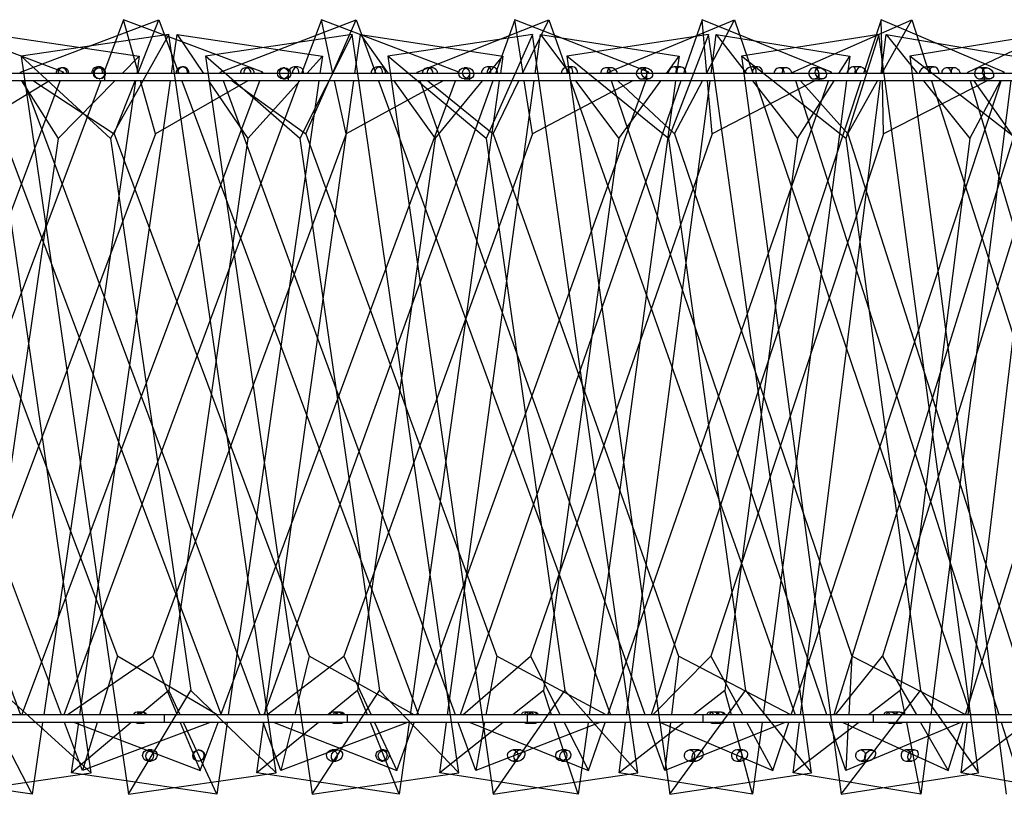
# Model space of a CAD drawing. Header units: millimetres. Extents: x 70 to 116, y 89 to 252.
# Tile 10 of 19: x 102 to 109, y 142 to 147. Entities that reach past the tile are written whole.
import ezdxf

# ---------------------------------------------------------------- set-up
doc = ezdxf.new("R2010")
doc.units = ezdxf.units.MM

msp = doc.modelspace()

# ---------------------------------------------------------------- linework, layer by layer
at = {"color": 7, "linetype": 'Continuous', "lineweight": 25}
for p, q in [((102.1364, 146.7787), (103.0642, 147.1309)), ((102.8275, 147.1309), (102.6925, 146.7711)), ((102.9276, 146.7711), (102.8275, 147.1309)), ((103.7607, 146.7787), (102.8275, 147.1309)), ((102.9235, 146.7711), (103.0642, 147.1309)), ((103.0642, 147.1309), (103.1984, 146.7711)), ((103.4752, 146.7787), (104.385, 147.1309)), ((104.1523, 147.1309), (104.0191, 146.7711)), ((104.2303, 146.7711), (104.1523, 147.1309)), ((105.0727, 146.7787), (104.1523, 147.1309)), ((104.2263, 146.7711), (104.385, 147.1309)), ((104.385, 147.1309), (104.5166, 146.7711)), ((104.7936, 146.7787), (105.6755, 147.1309)), ((105.4491, 147.1309), (105.3193, 146.7711)), ((105.5043, 146.7711), (105.4491, 147.1309)), ((106.3469, 146.7787), (105.4491, 147.1309)), ((105.5004, 146.7711), (105.6755, 147.1309)), ((105.6755, 147.1309), (105.803, 146.7711)), ((106.0771, 146.7787), (106.9213, 147.1309)), ((106.7039, 147.1309), (106.5788, 146.7711)), ((106.7356, 146.7711), (106.7039, 147.1309)), ((107.5691, 146.7787), (106.7039, 147.1309)), ((106.7319, 146.7711), (106.9213, 147.1309)), ((106.9213, 147.1309), (107.0434, 146.7711)), ((107.3116, 146.7787), (108.109, 147.1309)), ((107.9029, 147.1309), (107.7838, 146.7711)), ((107.9108, 146.7711), (107.9029, 147.1309)), ((108.726, 146.7787), (107.9029, 147.1309)), ((107.9072, 146.7711), (108.109, 147.1309)), ((108.109, 147.1309), (108.2243, 146.7711)), ((108.4836, 146.7787), (109.2254, 147.1309)), ((102.425, 146.7787), (101.7458, 147.0344)), ((102.61, 142.0832), (101.8912, 147.0311)), ((101.9468, 147.0311), (102.9318, 146.8871)), ((103.1308, 147.0311), (102.1418, 146.8871)), ((103.1308, 147.0311), (102.7407, 146.3357)), ((103.8502, 142.0832), (103.1308, 147.0311)), ((103.1489, 146.7711), (103.1861, 147.0311)), ((103.1861, 147.0311), (104.1593, 146.8871)), ((103.1861, 147.0311), (103.3631, 146.7711)), ((104.3592, 147.0311), (103.3766, 146.8871)), ((104.3592, 147.0311), (104.0077, 146.3357)), ((105.0739, 142.0832), (104.3592, 147.0311)), ((104.3772, 146.7711), (104.4137, 147.0311)), ((104.4137, 147.0311), (105.3679, 146.8871)), ((104.4137, 147.0311), (104.601, 146.7711)), ((105.5672, 147.0311), (104.5983, 146.8871)), ((105.5672, 147.0311), (105.257, 146.3357)), ((106.2719, 142.0832), (105.5672, 147.0311)), ((105.5851, 146.7711), (105.6206, 147.0311)), ((105.6206, 147.0311), (106.5487, 146.8871)), ((105.6206, 147.0311), (105.8167, 146.7711)), ((106.7459, 147.0311), (105.7979, 146.8871)), ((106.7459, 147.0311), (106.4792, 146.3357)), ((107.4354, 142.0832), (106.7459, 147.0311)), ((106.7635, 146.7711), (106.7978, 147.0311)), ((106.7978, 147.0311), (107.6929, 146.8871)), ((106.7978, 147.0311), (107.0013, 146.7711)), ((107.8865, 147.0311), (106.9665, 146.8871)), ((107.8865, 147.0311), (107.6653, 146.3357)), ((108.5557, 142.0832), (107.8865, 147.0311)), ((107.9038, 146.7711), (107.9365, 147.0311)), ((107.9365, 147.0311), (108.792, 146.8871)), ((107.9365, 147.0311), (108.146, 146.7711)), ((108.9807, 147.0311), (108.0954, 146.8871)), ((102.7407, 146.3357), (102.1418, 146.8871)), ((102.1418, 146.8871), (102.8612, 141.9392)), ((102.8176, 146.7711), (102.9318, 146.8871)), ((102.9318, 146.8871), (102.915, 146.7711)), ((104.0077, 146.3357), (103.3766, 146.8871)), ((103.3766, 146.8871), (104.0913, 141.9392)), ((104.0541, 146.7711), (104.1593, 146.8871)), ((104.1593, 146.8871), (104.1427, 146.7711)), ((105.257, 146.3357), (104.5983, 146.8871)), ((104.5983, 146.8871), (105.303, 141.9392)), ((105.2725, 146.7711), (105.3679, 146.8871)), ((105.3679, 146.8871), (105.3516, 146.7711)), ((106.4792, 146.3357), (105.7979, 146.8871)), ((105.7979, 146.8871), (106.4874, 141.9392)), ((106.4637, 146.7711), (106.5487, 146.8871)), ((106.5487, 146.8871), (106.5328, 146.7711)), ((107.6653, 146.3357), (106.9665, 146.8871)), ((106.9665, 146.8871), (107.6357, 141.9392)), ((107.6191, 146.7711), (107.6929, 146.8871)), ((107.6929, 146.8871), (107.6776, 146.7711)), ((108.8066, 146.3357), (108.0954, 146.8871)), ((108.0954, 146.8871), (108.7393, 141.9392)), ((102.1364, 146.7787), (102.148, 146.7711)), ((102.1392, 146.7711), (102.1364, 146.7787)), ((102.4218, 146.8086), (102.412, 146.8086)), ((102.425, 146.7787), (102.4124, 146.7711)), ((102.4221, 146.7711), (102.425, 146.7787)), ((102.6666, 146.8145), (102.653, 146.8145)), ((102.667, 146.8086), (102.6636, 146.8086)), ((103.2274, 146.8145), (103.2194, 146.8145)), ((103.478, 146.7711), (103.4752, 146.7787)), ((103.4752, 146.7787), (103.4858, 146.7711)), ((103.6642, 146.8086), (103.6458, 146.8086)), ((103.7607, 146.7787), (103.7473, 146.7711)), ((103.7578, 146.7711), (103.7607, 146.7787)), ((103.9071, 146.8086), (103.895, 146.8086)), ((103.9952, 146.8145), (103.971, 146.8145)), ((104.5467, 146.8145), (104.528, 146.8145)), ((104.7963, 146.7711), (104.7936, 146.7787)), ((104.7936, 146.7787), (104.803, 146.7711)), ((104.8914, 146.8086), (104.8644, 146.8086)), ((105.0727, 146.7787), (105.0588, 146.7711)), ((105.0699, 146.7711), (105.0727, 146.7787)), ((105.1303, 146.8086), (105.1095, 146.8086)), ((105.2976, 146.8145), (105.263, 146.8145)), ((105.8338, 146.8145), (105.8047, 146.8145)), ((106.0943, 146.8086), (106.059, 146.8086)), ((106.0771, 146.7787), (106.0852, 146.7711)), ((106.0797, 146.7711), (106.0771, 146.7787)), ((106.3273, 146.8086), (106.2981, 146.8086)), ((106.3469, 146.7787), (106.3324, 146.7711)), ((106.3441, 146.7711), (106.3469, 146.7787)), ((106.5596, 146.8145), (106.515, 146.8145)), ((107.0747, 146.8145), (107.0353, 146.8145)), ((107.264, 146.8086), (107.2206, 146.8086)), ((107.314, 146.7711), (107.3116, 146.7787)), ((107.3116, 146.7787), (107.3184, 146.7711)), ((107.4894, 146.8086), (107.4519, 146.8086)), ((107.5691, 146.7787), (107.5543, 146.7711)), ((107.5664, 146.7711), (107.5691, 146.7787)), ((107.7673, 146.8145), (107.7133, 146.8145)), ((108.2556, 146.8145), (108.2065, 146.8145)), ((108.3918, 146.8086), (108.3406, 146.8086)), ((108.4836, 146.7787), (108.489, 146.7711)), ((108.4859, 146.7711), (108.4836, 146.7787)), ((108.608, 146.8086), (108.5625, 146.8086)), ((108.726, 146.7787), (108.7111, 146.7711)), ((108.7235, 146.7711), (108.726, 146.7787)), ((100.543, 146.7211), (102.1374, 142.4711)), ((100.8047, 142.4711), (102.4033, 146.7211)), ((102.412, 142.4711), (100.8135, 146.7211)), ((102.6738, 146.7211), (101.0794, 142.4711)), ((102.7011, 146.7711), (101.4619, 146.7711)), ((102.7011, 146.7211), (101.4619, 146.7211)), ((102.3305, 146.7211), (101.7469, 146.3652)), ((101.8815, 146.7211), (103.4801, 142.4711)), ((102.144, 146.7211), (102.3893, 146.3357)), ((102.1446, 142.4711), (103.739, 146.7211)), ((103.7431, 142.4711), (102.1579, 146.7211)), ((102.224, 146.7211), (102.7649, 146.3652)), ((102.9077, 146.7211), (102.2923, 142.4711)), ((102.3893, 146.3357), (102.7684, 146.7211)), ((104.0006, 146.7211), (102.4278, 142.4711)), ((102.5337, 142.4711), (103.1417, 146.7211)), ((102.6636, 146.7336), (102.6686, 146.7336)), ((102.7011, 146.7211), (102.7011, 146.7711)), ((103.9323, 146.7711), (102.7011, 146.7711)), ((103.9323, 146.7211), (102.7011, 146.7211)), ((102.7649, 146.3652), (102.904, 146.7211)), ((103.0405, 146.3652), (102.9415, 146.7211)), ((103.6603, 146.7211), (103.0405, 146.3652)), ((103.217, 146.7211), (104.8022, 142.4711)), ((103.3971, 146.7211), (103.6595, 146.3357)), ((103.4787, 142.4711), (105.0514, 146.7211)), ((105.0508, 142.4711), (103.4963, 146.7211)), ((104.1355, 146.7211), (103.5275, 142.4711)), ((103.555, 146.7211), (104.0473, 146.3652)), ((103.6595, 146.3357), (104.0088, 146.7211)), ((105.3012, 146.7211), (103.7673, 142.4711)), ((103.7741, 142.4711), (104.3702, 146.7211)), ((103.895, 146.7336), (103.913, 146.7336)), ((103.9323, 146.7211), (103.9323, 146.7711)), ((105.1462, 146.7711), (103.9323, 146.7711)), ((105.1462, 146.7211), (103.9323, 146.7211)), ((104.0473, 146.3652), (104.2043, 146.7211)), ((104.3184, 146.3652), (104.2412, 146.7211)), ((104.9676, 146.7211), (104.3184, 146.3652)), ((104.5349, 146.7211), (106.0894, 142.4711)), ((104.637, 146.7211), (104.9146, 146.3357)), ((105.3446, 146.7211), (104.7484, 142.4711)), ((104.7922, 142.4711), (106.3261, 146.7211)), ((106.3208, 142.4711), (104.814, 146.7211)), ((104.8646, 146.7211), (105.303, 146.3652)), ((104.9146, 146.3357), (105.2314, 146.7211)), ((104.9985, 142.4711), (105.5783, 146.7211)), ((106.5614, 146.7211), (105.0832, 142.4711)), ((105.1095, 146.7336), (105.1403, 146.7336)), ((105.1462, 146.7211), (105.1462, 146.7711)), ((106.334, 146.7711), (105.1462, 146.7711)), ((106.334, 146.7211), (105.1462, 146.7211)), ((105.303, 146.3652), (105.4761, 146.7211)), ((105.5666, 146.3652), (105.512, 146.7211)), ((106.2381, 146.7211), (105.5666, 146.3652)), ((105.8207, 146.7211), (107.3275, 142.4711)), ((105.8545, 146.7211), (106.1452, 146.3357)), ((106.526, 146.7211), (105.9462, 142.4711)), ((106.0708, 142.4711), (107.549, 146.7211)), ((107.5391, 142.4711), (106.0966, 146.7211)), ((106.1386, 146.7211), (106.5182, 146.3652)), ((106.1452, 146.3357), (106.4272, 146.7211)), ((106.1977, 142.4711), (106.757, 146.7211)), ((106.2981, 146.7336), (106.3415, 146.7336)), ((106.334, 146.7211), (106.334, 146.7711)), ((107.4868, 146.7711), (106.334, 146.7711)), ((107.4868, 146.7211), (106.334, 146.7211)), ((107.7673, 146.7211), (106.3609, 142.4711)), ((106.5182, 146.3652), (106.7056, 146.7211)), ((106.7714, 146.3652), (106.74, 146.7211)), ((107.4579, 146.7211), (106.7714, 146.3652)), ((107.0405, 146.7211), (107.3422, 146.3357)), ((107.0604, 146.7211), (108.5029, 142.4711)), ((107.671, 146.7211), (107.1118, 142.4711)), ((107.3006, 142.4711), (108.7069, 146.7211)), ((108.6925, 142.4711), (107.3301, 146.7211)), ((107.3422, 146.3357), (107.5873, 146.7211)), ((107.3629, 146.7211), (107.6796, 146.3652)), ((107.363, 142.4711), (107.8975, 146.7211)), ((107.4519, 146.7336), (107.5076, 146.7336)), ((107.4868, 146.7211), (107.4868, 146.7711)), ((108.596, 146.7711), (107.4868, 146.7711)), ((108.596, 146.7211), (107.4868, 146.7211)), ((108.9057, 146.7211), (107.5866, 142.4711)), ((107.6796, 146.3652), (107.8792, 146.7211)), ((107.9196, 146.3652), (107.9118, 146.7211)), ((108.6136, 146.7211), (107.9196, 146.3652)), ((108.1862, 146.7211), (108.4967, 146.3357)), ((108.7711, 146.7211), (108.2366, 142.4711)), ((108.2404, 146.7211), (109.6028, 142.4711)), ((108.468, 142.4711), (109.787, 146.7211)), ((108.4857, 142.4711), (108.9915, 146.7211)), ((108.4967, 146.3357), (108.7031, 146.7211)), ((109.7683, 142.4711), (108.5008, 146.7211)), ((108.5242, 146.7211), (108.7745, 146.3652)), ((108.5625, 146.7336), (108.6301, 146.7336)), ((108.596, 146.7211), (108.596, 146.7711)), ((109.6536, 146.7711), (108.596, 146.7711)), ((109.6536, 146.7211), (108.596, 146.7211)), ((101.4698, 146.3652), (102.7864, 142.8648)), ((103.0405, 146.3652), (101.7273, 142.8648)), ((102.3893, 146.3357), (101.8534, 142.6346)), ((102.7407, 146.3357), (103.2788, 142.6346)), ((102.7649, 146.3652), (104.0705, 142.8648)), ((104.3184, 146.3652), (103.023, 142.8648)), ((103.6595, 146.3357), (103.1301, 142.6346)), ((104.0077, 146.3357), (104.5423, 142.6346)), ((104.0473, 146.3652), (105.3276, 142.8648)), ((105.5666, 146.3652), (104.3032, 142.8648)), ((104.9146, 146.3357), (104.3955, 142.6346)), ((105.257, 146.3357), (105.7841, 142.6346)), ((105.303, 146.3652), (106.544, 142.8648)), ((106.7714, 146.3652), (105.5539, 142.8648)), ((106.1452, 146.3357), (105.6402, 142.6346)), ((106.4792, 146.3357), (106.9949, 142.6346)), ((106.5182, 146.3652), (107.7063, 142.8648)), ((107.9196, 146.3652), (106.7613, 142.8648)), ((107.3422, 146.3357), (106.8552, 142.6346)), ((107.6653, 146.3357), (108.1659, 142.6346)), ((107.6796, 146.3652), (108.8018, 142.8648)), ((108.9987, 146.3652), (107.9123, 142.8648)), ((108.4967, 146.3357), (108.0313, 142.6346)), ((102.4494, 142.4711), (103.023, 142.8648)), ((102.7864, 142.8648), (102.6659, 142.4711)), ((103.4539, 142.4711), (102.7864, 142.8648)), ((103.023, 142.8648), (103.1865, 142.4711)), ((103.7863, 142.4711), (104.3032, 142.8648)), ((104.0705, 142.8648), (103.9735, 142.4711)), ((104.7741, 142.4711), (104.0705, 142.8648)), ((104.3032, 142.8648), (104.4856, 142.4711)), ((105.0992, 142.4711), (105.5539, 142.8648)), ((105.3276, 142.8648), (105.2553, 142.4711)), ((106.0597, 142.4711), (105.3276, 142.8648)), ((105.5539, 142.8648), (105.7531, 142.4711)), ((106.3739, 142.4711), (106.7613, 142.8648)), ((106.544, 142.8648), (106.4971, 142.4711)), ((107.2966, 142.4711), (106.544, 142.8648)), ((106.7613, 142.8648), (106.9753, 142.4711)), ((107.5964, 142.4711), (107.9123, 142.8648)), ((107.7063, 142.8648), (107.6853, 142.4711)), ((108.4711, 142.4711), (107.7063, 142.8648)), ((107.9123, 142.8648), (108.1386, 142.4711)), ((102.003, 142.6346), (102.61, 142.0832)), ((102.8612, 141.9392), (103.2788, 142.6346)), ((103.1301, 142.6346), (102.9367, 142.4711)), ((103.2056, 142.4711), (103.1301, 142.6346)), ((103.2788, 142.6346), (103.8502, 142.0832)), ((104.0913, 141.9392), (104.5423, 142.6346)), ((104.3955, 142.6346), (104.195, 142.4711)), ((104.4609, 142.4711), (104.3955, 142.6346)), ((104.5423, 142.6346), (105.0739, 142.0832)), ((105.303, 141.9392), (105.7841, 142.6346)), ((105.6402, 142.6346), (105.4342, 142.4711)), ((105.6951, 142.4711), (105.6402, 142.6346)), ((105.7841, 142.6346), (106.2719, 142.0832)), ((106.4874, 141.9392), (106.9949, 142.6346)), ((106.8552, 142.6346), (106.645, 142.4711)), ((106.8991, 142.4711), (106.8552, 142.6346)), ((106.9949, 142.6346), (107.4354, 142.0832)), ((107.6357, 141.9392), (108.1659, 142.6346)), ((108.0313, 142.6346), (107.8186, 142.4711)), ((108.0638, 142.4711), (108.0313, 142.6346)), ((108.1659, 142.6346), (108.5557, 142.0832)), ((102.9465, 142.4905), (102.9194, 142.4905)), ((102.9529, 142.4905), (102.9487, 142.4905)), ((104.2732, 142.4905), (104.2308, 142.4905)), ((104.2794, 142.4905), (104.2597, 142.4905)), ((105.5707, 142.4905), (105.5135, 142.4905)), ((105.5767, 142.4905), (105.5416, 142.4905)), ((106.8248, 142.4905), (106.7534, 142.4905)), ((106.8306, 142.4905), (106.7803, 142.4905)), ((108.0217, 142.4905), (107.9369, 142.4905)), ((108.0272, 142.4905), (107.9625, 142.4905)), ((103.1007, 142.4711), (101.8631, 142.4711)), ((103.1007, 142.4211), (103.1007, 142.4711)), ((104.3273, 142.4711), (103.1007, 142.4711)), ((104.3273, 142.4211), (104.3273, 142.4711)), ((105.5338, 142.4711), (104.3273, 142.4711)), ((105.5338, 142.4211), (105.5338, 142.4711)), ((106.7112, 142.4711), (105.5338, 142.4711)), ((106.7112, 142.4211), (106.7112, 142.4711)), ((107.8508, 142.4711), (106.7112, 142.4711)), ((107.8508, 142.4211), (107.8508, 142.4711)), ((108.9442, 142.4711), (107.8508, 142.4711)), ((103.1007, 142.4211), (101.8631, 142.4211)), ((102.2153, 141.9392), (101.9645, 142.4211)), ((102.2851, 142.4211), (102.2153, 141.9392)), ((102.552, 142.0991), (102.4308, 142.4211)), ((102.4782, 142.0832), (102.5265, 142.4211)), ((102.8776, 142.4211), (102.4782, 142.0832)), ((102.4993, 142.4211), (103.341, 142.0991)), ((102.6506, 142.4211), (102.552, 142.0991)), ((103.4075, 142.4211), (102.552, 142.0991)), ((102.9279, 142.4155), (102.9465, 142.4155)), ((102.95, 142.4155), (102.9529, 142.4155)), ((104.3273, 142.4211), (103.1007, 142.4211)), ((103.2073, 142.4211), (103.341, 142.0991)), ((103.4514, 141.9392), (103.2287, 142.4211)), ((103.341, 142.0991), (103.4602, 142.4211)), ((103.5203, 142.4211), (103.4514, 141.9392)), ((103.7197, 142.0832), (103.7671, 142.4211)), ((104.1338, 142.4211), (103.7197, 142.0832)), ((103.8819, 142.0991), (103.7618, 142.4211)), ((103.837, 142.4211), (104.6579, 142.0991)), ((104.7303, 142.4211), (103.8819, 142.0991)), ((103.9612, 142.4211), (103.8819, 142.0991)), ((104.244, 142.4155), (104.2732, 142.4155)), ((104.2658, 142.4155), (104.2794, 142.4155)), ((105.5338, 142.4211), (104.3273, 142.4211)), ((104.6738, 141.9392), (104.481, 142.4211)), ((104.5087, 142.4211), (104.6579, 142.0991)), ((104.6579, 142.0991), (104.7741, 142.4211)), ((104.7414, 142.4211), (104.6738, 141.9392)), ((104.9455, 142.0832), (104.9916, 142.4211)), ((105.3712, 142.4211), (104.9455, 142.0832)), ((105.1869, 142.0991), (105.0691, 142.4211)), ((105.1503, 142.4211), (105.9414, 142.0991)), ((105.2461, 142.4211), (105.1869, 142.0991)), ((106.0188, 142.4211), (105.1869, 142.0991)), ((105.5313, 142.4155), (105.5707, 142.4155)), ((106.7112, 142.4211), (105.5338, 142.4211)), ((105.5525, 142.4155), (105.5767, 142.4155)), ((105.8736, 141.9392), (105.7119, 142.4211)), ((105.7784, 142.4211), (105.9414, 142.0991)), ((105.9393, 142.4211), (105.8736, 141.9392)), ((105.9414, 142.0991), (106.0534, 142.4211)), ((106.1467, 142.0832), (106.1911, 142.4211)), ((106.5808, 142.4211), (106.1467, 142.0832)), ((106.4527, 142.0991), (106.3385, 142.4211)), ((106.4248, 142.4211), (107.1775, 142.0991)), ((107.2591, 142.4211), (106.4527, 142.0991)), ((106.4911, 142.4211), (106.4527, 142.0991)), ((107.8508, 142.4211), (106.7112, 142.4211)), ((106.7757, 142.4155), (106.8248, 142.4155)), ((106.796, 142.4155), (106.8306, 142.4155)), ((107.0418, 141.9392), (106.9125, 142.4211)), ((107.0024, 142.4211), (107.1775, 142.0991)), ((107.1052, 142.4211), (107.0418, 141.9392)), ((107.1775, 142.0991), (107.284, 142.4211)), ((107.3142, 142.0832), (107.3567, 142.4211)), ((107.7536, 142.4211), (107.3142, 142.0832)), ((107.6654, 142.0991), (107.5561, 142.4211)), ((107.6465, 142.4211), (108.3525, 142.0991)), ((107.6826, 142.4211), (107.6654, 142.0991)), ((108.4374, 142.4211), (107.6654, 142.0991)), ((108.9442, 142.4211), (107.8508, 142.4211)), ((107.9634, 142.4155), (108.0217, 142.4155)), ((107.9826, 142.4155), (108.0272, 142.4155)), ((108.1697, 141.9392), (108.0738, 142.4211)), ((108.1674, 142.4211), (108.3525, 142.0991)), ((108.2303, 142.4211), (108.1697, 141.9392)), ((108.3525, 142.0991), (108.4524, 142.4211)), ((108.4395, 142.0832), (108.4797, 142.4211)), ((108.8809, 142.4211), (108.4395, 142.0832)), ((108.8118, 142.0991), (108.7085, 142.4211)), ((103.0191, 142.2367), (102.9917, 142.2367)), ((103.3333, 142.2367), (103.3284, 142.2367)), ((104.2632, 142.2367), (104.2231, 142.2367)), ((104.5734, 142.2367), (104.5554, 142.2367)), ((105.4877, 142.2367), (105.4352, 142.2367)), ((105.7915, 142.2367), (105.7607, 142.2367)), ((106.6835, 142.2367), (106.619, 142.2367)), ((106.9786, 142.2367), (106.9352, 142.2367)), ((107.8416, 142.2367), (107.7656, 142.2367)), ((108.126, 142.2367), (108.0703, 142.2367)), ((102.9917, 142.1617), (103.0102, 142.1617)), ((103.3284, 142.1617), (103.3317, 142.1617)), ((104.2231, 142.1617), (104.2501, 142.1617)), ((104.5554, 142.1617), (104.5675, 142.1617)), ((105.4352, 142.1617), (105.4706, 142.1617)), ((105.7607, 142.1617), (105.7814, 142.1617)), ((106.619, 142.1617), (106.6624, 142.1617)), ((106.9352, 142.1617), (106.9644, 142.1617)), ((107.7656, 142.1617), (107.8168, 142.1617)), ((108.0703, 142.1617), (108.1078, 142.1617)), ((102.2153, 141.9392), (101.2303, 142.0832)), ((101.6218, 141.9392), (102.61, 142.0832)), ((103.4514, 141.9392), (102.4782, 142.0832)), ((102.8612, 141.9392), (103.8502, 142.0832)), ((104.6738, 141.9392), (103.7197, 142.0832)), ((104.0913, 141.9392), (105.0739, 142.0832)), ((105.8736, 141.9392), (104.9455, 142.0832)), ((105.303, 141.9392), (106.2719, 142.0832)), ((107.0418, 141.9392), (106.1467, 142.0832)), ((106.4874, 141.9392), (107.4354, 142.0832)), ((108.1697, 141.9392), (107.3142, 142.0832)), ((107.6357, 141.9392), (108.5557, 142.0832)), ((109.2491, 141.9392), (108.4395, 142.0832))]:
    msp.add_line(p, q, dxfattribs=at)
at = {"color": 7, "linetype": 'Continuous', "lineweight": 25, "flags": 128}
for points in [[(106.2929, 146.8082), (106.2797, 146.8033), (106.2693, 146.7935), (106.2633, 146.7803), (106.2625, 146.7657), (106.2672, 146.7519), (106.2766, 146.741), (106.2893, 146.7348), (106.3033, 146.734), (106.3165, 146.7389), (106.3269, 146.7487), (106.3329, 146.7619), (106.3336, 146.7765), (106.3289, 146.7903), (106.3196, 146.8012), (106.3069, 146.8075), (106.2929, 146.8082)], [(107.4469, 146.8082), (107.4341, 146.8033), (107.424, 146.7935), (107.4181, 146.7803), (107.4174, 146.7657), (107.422, 146.7519), (107.4311, 146.741), (107.4434, 146.7348), (107.4569, 146.734), (107.4698, 146.7389), (107.4799, 146.7487), (107.4857, 146.7619), (107.4864, 146.7765), (107.4819, 146.7903), (107.4728, 146.8012), (107.4605, 146.8075), (107.4469, 146.8082)], [(107.756, 146.8121), (107.7683, 146.8145), (107.7805, 146.8112), (107.7906, 146.8026), (107.7972, 146.7902), (107.7992, 146.7758), (107.7988, 146.7711)], [(108.5577, 146.8082), (108.5453, 146.8033), (108.5356, 146.7935), (108.53, 146.7803), (108.5293, 146.7657), (108.5337, 146.7519), (108.5424, 146.741), (108.5543, 146.7348), (108.5673, 146.734), (108.5797, 146.7389), (108.5894, 146.7487), (108.595, 146.7619), (108.5957, 146.7765), (108.5913, 146.7903), (108.5826, 146.8012), (108.5707, 146.8075), (108.5577, 146.8082)], [(102.92, 142.4711), (102.9272, 142.4803), (102.9397, 142.4881)], [(102.9788, 142.4711), (102.9718, 142.4803), (102.9595, 142.4881)], [(104.2469, 142.4711), (104.254, 142.4803), (104.2663, 142.4881)], [(104.3047, 142.4711), (104.2978, 142.4803), (104.2859, 142.4881)], [(105.5448, 142.4711), (105.5518, 142.4803), (105.5639, 142.4881)], [(105.601, 142.4711), (105.5944, 142.4803), (105.5829, 142.4881)], [(106.7996, 142.4711), (106.8064, 142.4803), (106.8181, 142.4881)], [(106.8536, 142.4711), (106.8473, 142.4803), (106.8364, 142.4881)], [(107.9976, 142.4711), (108.0041, 142.4803), (108.0153, 142.4881)], [(108.0488, 142.4711), (108.0428, 142.4803), (108.0326, 142.4881)], [(104.2283, 142.2363), (104.2416, 142.2314), (104.2521, 142.2217), (104.2582, 142.2084), (104.2589, 142.1938), (104.2542, 142.18), (104.2448, 142.1692), (104.232, 142.1629), (104.2179, 142.1621), (104.2046, 142.167), (104.1942, 142.1768), (104.1881, 142.19), (104.1874, 142.2046), (104.1921, 142.2184), (104.2015, 142.2293), (104.2143, 142.2356), (104.2283, 142.2363)], [(105.4403, 142.2363), (105.4532, 142.2314), (105.4634, 142.2217), (105.4693, 142.2084), (105.47, 142.1938), (105.4654, 142.18), (105.4563, 142.1692), (105.4439, 142.1629), (105.4302, 142.1621), (105.4172, 142.167), (105.407, 142.1768), (105.4011, 142.19), (105.4004, 142.2046), (105.405, 142.2184), (105.4142, 142.2293), (105.4266, 142.2356), (105.4403, 142.2363)], [(106.6239, 142.2363), (106.6363, 142.2314), (106.6462, 142.2217), (106.6519, 142.2084), (106.6525, 142.1938), (106.6481, 142.18), (106.6393, 142.1692), (106.6273, 142.1629), (106.6141, 142.1621), (106.6016, 142.167), (106.5918, 142.1768), (106.5861, 142.19), (106.5854, 142.2046), (106.5898, 142.2184), (106.5987, 142.2293), (106.6106, 142.2356), (106.6239, 142.2363)], [(106.93, 142.2363), (106.9168, 142.2314), (106.9064, 142.2217), (106.9004, 142.2084), (106.8996, 142.1938), (106.9043, 142.18), (106.9137, 142.1692), (106.9264, 142.1629), (106.9404, 142.1621), (106.9536, 142.167), (106.964, 142.1768), (106.97, 142.19), (106.9707, 142.2046), (106.9661, 142.2184), (106.9567, 142.2293), (106.944, 142.2356), (106.93, 142.2363)], [(107.7703, 142.2363), (107.7822, 142.2314), (107.7916, 142.2217), (107.7971, 142.2084), (107.7977, 142.1938), (107.7935, 142.18), (107.785, 142.1692), (107.7736, 142.1629), (107.761, 142.1621), (107.749, 142.167), (107.7396, 142.1768), (107.7342, 142.19), (107.7335, 142.2046), (107.7378, 142.2184), (107.7462, 142.2293), (107.7577, 142.2356), (107.7703, 142.2363)], [(108.0652, 142.2363), (108.0524, 142.2314), (108.0423, 142.2217), (108.0365, 142.2084), (108.0358, 142.1938), (108.0403, 142.18), (108.0494, 142.1692), (108.0617, 142.1629), (108.0753, 142.1621), (108.0881, 142.167), (108.0982, 142.1768), (108.1041, 142.19), (108.1048, 142.2046), (108.1002, 142.2184), (108.0911, 142.2293), (108.0788, 142.2356), (108.0652, 142.2363)]]:
    msp.add_lwpolyline(points, dxfattribs=at)
at = {"color": 7, "linetype": 'Continuous', "lineweight": 25}
for centre, radius in [((102.6636, 146.7711), 0.0375), ((103.895, 146.7713), 0.0373), ((105.1095, 146.7716), 0.037), ((102.9917, 142.1996), 0.0371), ((103.3284, 142.1992), 0.0375), ((104.5554, 142.1994), 0.0373), ((105.7606, 142.1997), 0.037)]:
    msp.add_circle(centre, radius, dxfattribs=at)
for centre, radius, start, end in [((102.4121, 146.7712), 0.0374, 81.83819, 180.17435), ((102.4119, 146.7712), 0.0375, 359.8779, 81.55573), ((102.667, 146.777), 0.0376, 111.01274, 189.1064), ((102.6665, 146.7771), 0.0373, 350.66704, 110.39659), ((103.2274, 146.777), 0.0374, 69.45596, 189.1559), ((103.2272, 146.777), 0.0375, 350.92131, 69.24613), ((103.646, 146.7714), 0.0371, 82.1413, 180.55683), ((103.6453, 146.7713), 0.0373, 359.63202, 81.11822), ((103.9964, 146.7771), 0.0377, 111.88946, 189.19458), ((103.9949, 146.7774), 0.0369, 350.07188, 109.88953), ((104.5469, 146.7773), 0.0371, 69.80647, 189.57382), ((104.546, 146.7771), 0.0376, 350.85699, 68.63368), ((104.8649, 146.7718), 0.0367, 82.64691, 181.17462), ((104.8634, 146.7716), 0.0372, 359.23942, 80.39613), ((105.3001, 146.7772), 0.038, 113.2851, 189.31727), ((105.2969, 146.7779), 0.0362, 349.1388, 109.05766), ((105.8343, 146.7776), 0.0366, 70.46286, 190.32971), ((105.832, 146.7772), 0.0378, 350.75027, 67.51309), ((106.0599, 146.7724), 0.0361, 83.37737, 182.02557), ((106.0572, 146.7719), 0.0369, 358.70813, 79.36894), ((106.564, 146.7774), 0.0384, 115.22786, 189.45307), ((106.5585, 146.7785), 0.0353, 347.86932, 107.84875), ((107.0755, 146.7782), 0.0358, 71.4661, 191.42314), ((107.0713, 146.7773), 0.0381, 350.61814, 65.8614), ((107.222, 146.773), 0.0354, 84.36531, 183.10544), ((107.2178, 146.7723), 0.0367, 358.05039, 78.00742), ((107.7742, 146.7776), 0.039, 117.75553, 189.57155), ((108.257, 146.7788), 0.0348, 72.87961, 192.85089), ((108.2501, 146.7775), 0.0386, 350.4862, 63.64577), ((108.3427, 146.7737), 0.0346, 85.65538, 184.40633), ((108.3366, 146.7728), 0.0364, 357.28394, 76.27289), ((102.9466, 142.4538), 0.0366, 69.27039, 151.8351), ((102.9529, 142.453), 0.0375, 28.88129, 110.62246), ((104.2733, 142.455), 0.0354, 69.11455, 152.94244), ((104.2794, 142.4534), 0.037, 28.51256, 110.67823), ((105.5708, 142.4566), 0.0337, 68.90515, 154.59029), ((105.5767, 142.4544), 0.0361, 27.649, 110.80371), ((106.8249, 142.4587), 0.0316, 68.66486, 156.83165), ((106.8305, 142.4558), 0.0346, 26.26361, 110.98974), ((108.0219, 142.461), 0.0291, 68.43267, 159.74063), ((108.0271, 142.4577), 0.0326, 24.31234, 111.21902), ((102.9465, 142.4519), 0.0364, 237.74128, 302.25872), ((102.9529, 142.4529), 0.0375, 238.20999, 301.79001), ((104.2732, 142.4503), 0.0348, 237.00991, 302.99009), ((104.2794, 142.4524), 0.0369, 237.96917, 302.03083), ((105.5707, 142.4481), 0.0326, 235.90579, 304.09421), ((105.5767, 142.4511), 0.0356, 237.40158, 302.59842), ((106.8248, 142.4453), 0.0298, 234.37282, 305.62718), ((106.8306, 142.4492), 0.0337, 236.48032, 303.51968), ((108.0217, 142.4422), 0.0267, 232.32749, 307.67251), ((108.0272, 142.4467), 0.0312, 235.15981, 304.84019)]:
    msp.add_arc(centre, radius, start, end, dxfattribs=at)
for centre, major_axis, ratio, start_param, end_param in [((102.4242, 146.7711), (-0.0246, 0.0296), 0.936822, 4.050048, 7.192564), ((102.6499, 146.777), (0.0211, 0.0322), 0.911159, 5.09389, 8.551878), ((103.2176, 146.777), (0.0315, 0.0225), 0.951188, 5.479902, 8.937889), ((103.6687, 146.7711), (-0.0246, 0.0306), 0.881358, 4.095317, 7.237834), ((103.9655, 146.777), (0.021, 0.0331), 0.839128, 5.043532, 8.501519), ((104.5238, 146.777), (0.0321, 0.0242), 0.892072, 5.424759, 8.882747), ((104.898, 146.7711), (-0.0246, 0.0315), 0.826283, 4.139959, 7.282475), ((105.2552, 146.777), (0.0209, 0.0339), 0.765246, 4.994554, 8.452542), ((105.798, 146.777), (0.0325, 0.0258), 0.838921, 5.368039, 8.826026), ((106.1029, 146.7711), (-0.0245, 0.0324), 0.771163, 4.183935, 7.326452), ((106.5049, 146.777), (0.0208, 0.0346), 0.689387, 4.946773, 8.404761), ((107.0264, 146.777), (0.0326, 0.0273), 0.789775, 5.309895, 8.767883), ((107.2745, 146.7711), (-0.0244, 0.0332), 0.71567, 4.227233, 7.36975), ((107.701, 146.777), (0.0208, 0.0353), 0.611604, 4.899977, 8.357964), ((108.1954, 146.777), (0.0324, 0.0288), 0.742984, 5.250581, 8.708568), ((108.4042, 146.7711), (-0.0243, 0.0339), 0.659574, 4.269861, 7.412378), ((102.9236, 142.453), (-0.0211, 0.0326), 0.877121, 5.40773, 6.834049), ((102.9494, 142.453), (0.0311, -0.0218), 0.982061, 1.123802, 2.550121), ((104.2374, 142.453), (-0.0209, 0.0335), 0.804239, 5.457411, 6.883731), ((104.2628, 142.453), (0.0319, -0.0234), 0.919305, 1.178167, 2.604486), ((105.5224, 142.453), (-0.0208, 0.0343), 0.729421, 5.505795, 6.932114), ((105.547, 142.453), (0.0324, -0.025), 0.863584, 1.23415, 2.66047), ((106.7645, 142.453), (-0.0208, 0.035), 0.65263, 5.55308, 6.979399), ((106.7882, 142.453), (0.0326, -0.0266), 0.812756, 1.291643, 2.717962), ((107.9501, 142.453), (-0.0208, 0.0356), 0.573996, 5.599488, 7.025807), ((107.9726, 142.453), (0.0325, -0.0281), 0.765035, 1.350438, 2.776757), ((102.9494, 142.453), (0.0311, -0.0218), 0.982061, 2.550121, 3.25667), ((102.9236, 142.453), (-0.0211, 0.0326), 0.877121, 4.701182, 5.40773), ((104.2628, 142.453), (0.0319, -0.0234), 0.919305, 2.604486, 3.311034), ((104.2374, 142.453), (-0.0209, 0.0335), 0.804239, 4.750863, 5.457411), ((105.547, 142.453), (0.0324, -0.025), 0.863584, 2.66047, 3.367018), ((105.5224, 142.453), (-0.0208, 0.0343), 0.729421, 4.799247, 5.505795), ((106.7882, 142.453), (0.0326, -0.0266), 0.812756, 2.717962, 3.42451), ((106.7645, 142.453), (-0.0208, 0.035), 0.65263, 4.846532, 5.55308), ((107.9726, 142.453), (0.0325, -0.0281), 0.765035, 2.776757, 3.483305), ((107.9501, 142.453), (-0.0208, 0.0356), 0.573996, 4.89294, 5.599488), ((102.9236, 142.453), (-0.0211, 0.0326), 0.877121, 2.071371, 3.180675), ((102.9494, 142.453), (0.0311, -0.0218), 0.982061, 4.777177, 5.886481), ((104.2374, 142.453), (-0.0209, 0.0335), 0.804239, 2.121052, 3.230356), ((104.2628, 142.453), (0.0319, -0.0234), 0.919305, 4.831541, 5.940845), ((105.5224, 142.453), (-0.0208, 0.0343), 0.729421, 2.169436, 3.27874), ((105.547, 142.453), (0.0324, -0.025), 0.863584, 4.887525, 5.996829), ((106.7645, 142.453), (-0.0208, 0.035), 0.65263, 2.216721, 3.326025), ((106.7882, 142.453), (0.0326, -0.0266), 0.812756, 4.945017, 6.054321), ((107.9501, 142.453), (-0.0208, 0.0356), 0.573996, 2.263129, 3.372433), ((107.9726, 142.453), (0.0325, -0.0281), 0.765035, 5.003812, 6.113116)]:
    msp.add_ellipse(centre, major_axis=major_axis, ratio=ratio, start_param=start_param, end_param=end_param, dxfattribs=at)
for centre, major_axis, ratio in [((102.6678, 146.7711), (0.0285, -0.025), 0.978451), ((103.9101, 146.7711), (0.0289, -0.0263), 0.924846), ((105.1353, 146.7711), (0.0291, -0.0275), 0.874448), ((106.3344, 146.7711), (0.0292, -0.0287), 0.826303), ((107.4985, 146.7711), (-0.0292, 0.0298), 0.779607), ((108.619, 146.7711), (-0.0291, 0.0308), 0.733682), ((103.0146, 142.1992), (0.0291, 0.0272), 0.887484), ((103.3325, 142.1992), (0.0246, 0.0288), 0.978232), ((104.2567, 142.1992), (0.0292, 0.0284), 0.838829), ((104.5705, 142.1992), (0.0246, 0.0299), 0.922128), ((105.4791, 142.1992), (0.0292, 0.0295), 0.791821), ((105.7864, 142.1992), (0.0246, 0.0308), 0.866815), ((106.6729, 142.1992), (0.0291, 0.0306), 0.745752), ((106.9715, 142.1992), (0.0246, 0.0318), 0.811766), ((107.8292, 142.1992), (0.0289, 0.0316), 0.700025), ((108.1169, 142.1992), (0.0245, 0.0326), 0.756575)]:
    msp.add_ellipse(centre, major_axis=major_axis, ratio=ratio, dxfattribs=at)

doc.saveas('drawing.dxf')
